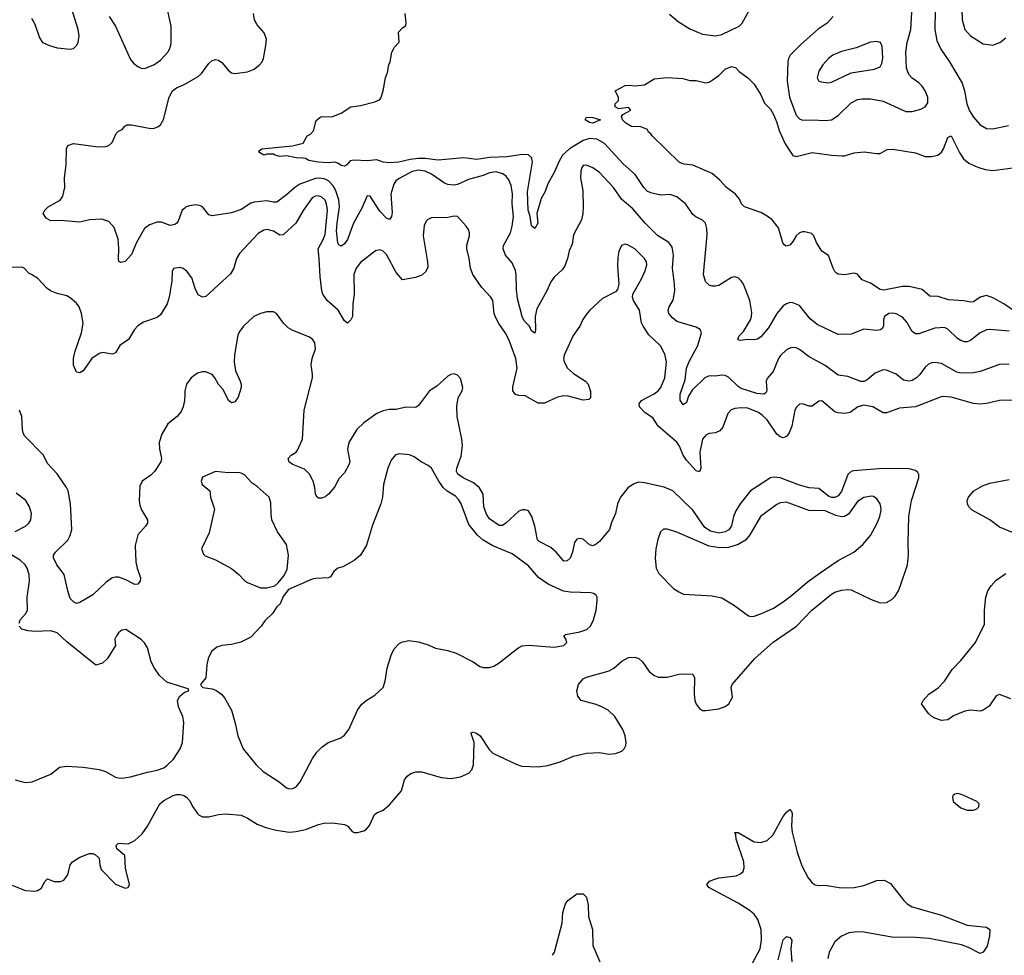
# Model space of a CAD drawing. Header units: inches. Extents: x 1603819 to 1745079, y 385938 to 533966.
# Tile 114 of 256: x 1658977 to 1665080, y 419010 to 424811. Entities that reach past the tile are written whole.
import ezdxf

# ---------------------------------------------------------------- set-up
doc = ezdxf.new("R2010")
doc.units = ezdxf.units.IN
doc.header["$MEASUREMENT"] = 0
for name, color, linetype in [('B6451', 7, 'Continuous'), ('B6452', 7, 'Continuous'), ('B6461', 7, 'Continuous'), ('B6462', 7, 'Continuous')]:
    doc.layers.add(name, color=color, linetype=linetype)

msp = doc.modelspace()

# ---------------------------------------------------------------- linework, layer by layer
at = {"layer": 'B6451', "color": 5, "elevation": 520}
for points in [[(1658930, 419444.9), (1659010, 419412), (1659070, 419408.4), (1659087.5, 419412.5), (1659113, 419427), (1659130, 419464.7), (1659150, 419484.7), (1659190, 419467.3), (1659230, 419467.3), (1659250, 419476), (1659276, 419510), (1659289.3, 419570), (1659304, 419590), (1659350, 419618), (1659410, 419642), (1659430, 419642), (1659446, 419634), (1659470, 419612), (1659473.4, 419570), (1659483, 419543), (1659570, 419451), (1659630, 419426), (1659648.9, 419431.1), (1659657.2, 419450), (1659632.3, 419550), (1659629.3, 419629.3), (1659579, 419670), (1659575.3, 419690), (1659590, 419704.7), (1659650, 419702), (1659690, 419721), (1659736.1, 419763.9), (1659770, 419810.6), (1659845.4, 419950), (1659870, 419970.2), (1659928.2, 420000)], [(1659994, 420000), (1660000, 419996.4)]]:
    msp.add_lwpolyline(points, dxfattribs=at)
at = {"layer": 'B6452', "color": 5}
for points, elevation in [([(1659531.5, 424830), (1659570.2, 424770), (1659664.8, 424564.8), (1659681.7, 424541.7), (1659710, 424519.6), (1659730, 424510.3), (1659750, 424509), (1659809.4, 424530), (1659850, 424559.5), (1659896.3, 424610), (1659908.7, 424631.3), (1659916.8, 424663.2), (1659916.5, 424770), (1659868.7, 424990)], 480), ([(1659050, 424820.5), (1659070, 424782.8), (1659099.2, 424699.2), (1659118.8, 424670), (1659161, 424650), (1659210, 424635.3), (1659290, 424628.2), (1659310, 424633), (1659329.7, 424650.3), (1659338.7, 424670), (1659346.3, 424710), (1659340.5, 424750), (1659302.3, 424870)], 480), ([(1660000, 423642.8), (1659984.9, 423630), (1659959.2, 423560.8), (1659951.8, 423548.2), (1659939.5, 423540.5), (1659910, 423535.6), (1659856, 423556), (1659830, 423556), (1659782.1, 423537.9), (1659750, 423516), (1659701.8, 423430), (1659670, 423355.8), (1659630, 423311.3), (1659604.4, 423304.4), (1659592, 423312), (1659590, 423326), (1659592.6, 423392.6), (1659588.2, 423450), (1659562, 423522), (1659530, 423559.6), (1659486.9, 423573.1), (1659410.4, 423569.6), (1659350, 423555.1), (1659230, 423566), (1659170, 423562.7), (1659140.7, 423580.7), (1659122, 423610), (1659132.7, 423630), (1659152.7, 423650), (1659227.9, 423692.1), (1659244.4, 423715.6), (1659256.2, 423770), (1659254.7, 423830), (1659266, 423910), (1659266.6, 424010), (1659275.6, 424030), (1659310, 424044), (1659463, 424023), (1659510, 424024.7), (1659530, 424031.6), (1659549.7, 424050), (1659575.9, 424104.1), (1659590, 424119.3), (1659613.2, 424130), (1659629.3, 424150.7), (1659641.5, 424158.5), (1659670, 424159.3), (1659790, 424136.9), (1659810, 424137.4), (1659833.7, 424146.3), (1659850, 424158.4), (1659868.9, 424191.1), (1659904.1, 424330), (1659923.9, 424370), (1659950, 424389.1), (1659992.5, 424407.5), (1660000, 424411.6)], 460), ([(1660000, 423260.5), (1659990, 423267.3), (1659970, 423273.3), (1659930, 423269), (1659921.6, 423250), (1659920.3, 423190), (1659902.6, 423090), (1659890.3, 423050), (1659850, 422980.5), (1659830, 422964), (1659744.6, 422935.4), (1659710, 422911.8), (1659689.2, 422890.8), (1659651.5, 422828.5), (1659598, 422790), (1659570, 422745.2), (1659550, 422737), (1659490, 422747.3), (1659470, 422740.7), (1659423.8, 422710), (1659370, 422633), (1659350, 422621.6), (1659330, 422625.6), (1659309.8, 422669.8), (1659309.8, 422709.8), (1659319, 422750), (1659359.2, 422870), (1659369.8, 422930), (1659359.8, 422990), (1659345.1, 423030), (1659330, 423053), (1659290, 423086.3), (1659270, 423098.9), (1659210, 423112.1), (1659168.9, 423128.9), (1659146.2, 423146.2), (1659090, 423205.1), (1659050, 423231.8), (1659036.2, 423236.2), (1659004, 423270), (1658990, 423277), (1658905.5, 423274.5)], 480), ([(1660000, 422486), (1659998.5, 422450), (1659991.3, 422410), (1659978.6, 422381.4), (1659953.1, 422350), (1659895.2, 422304.8), (1659858, 422242), (1659840.7, 422190), (1659843.2, 422150), (1659856.2, 422090), (1659852.4, 422070), (1659813, 422010), (1659790, 421987.3), (1659735.6, 421950), (1659721.8, 421918.2), (1659718, 421830), (1659721.6, 421801.6), (1659732.5, 421772.5), (1659770.3, 421710), (1659768.8, 421690), (1659756, 421670), (1659710, 421616.2), (1659692.2, 421550), (1659696.2, 421450), (1659704.7, 421410), (1659725.7, 421350), (1659724.4, 421330), (1659710, 421312), (1659690, 421309.7), (1659630, 421340.4), (1659590, 421353.5), (1659570, 421355.1), (1659550, 421349.8), (1659510, 421322.2), (1659430, 421245.1), (1659350, 421198.4), (1659330, 421191.8), (1659310, 421200.7), (1659290, 421222.7), (1659275.1, 421270), (1659253.7, 421370), (1659207.8, 421430), (1659186.5, 421473.5), (1659186, 421490), (1659199.7, 421510), (1659275.3, 421584.7), (1659290, 421612.4), (1659301.2, 421650), (1659291.7, 421810), (1659276.6, 421890), (1659267.4, 421910), (1659210, 421994.2), (1659150, 422059.8), (1659124.5, 422110), (1659007.7, 422230), (1658998.2, 422250), (1658995.1, 422270), (1658990.8, 422350), (1658975.8, 422390)], 520), ([(1658950, 421637), (1659013.2, 421670), (1659033.2, 421690), (1659045.2, 421710), (1659049.3, 421750), (1659038, 421790), (1659015.1, 421830), (1658956.2, 421876.2)], 540), ([(1658973.6, 421070), (1658980.5, 421090), (1659013.4, 421126.6), (1659025.4, 421150), (1659023.5, 421230), (1659038.5, 421330), (1659036, 421370), (1659023.5, 421410), (1659010, 421431.8), (1658979.1, 421459.1), (1658897, 421510)], 540), ([(1660000, 420668.8), (1659890, 420702.9), (1659843.8, 420743.8), (1659812.6, 420790), (1659792.6, 420830), (1659770, 420916), (1659750, 420947), (1659730, 420967.3), (1659634, 421030), (1659610, 421025.2), (1659590, 421009), (1659577.3, 420990), (1659567.7, 420970), (1659570.7, 420930), (1659522, 420850), (1659490, 420820.9), (1659450, 420809.3), (1659270, 420952.7), (1659209.3, 421010), (1659170, 421022.6), (1659070, 421017.7), (1659030, 421021.4), (1658991.1, 421031.1), (1658974, 421050)], 540), ([(1658950, 420097.6), (1659010, 420080.5), (1659054.5, 420085.5), (1659170, 420132.7), (1659224.4, 420175.6), (1659270, 420181.8), (1659370, 420176.9), (1659470, 420162.9), (1659508.4, 420150), (1659570, 420114.4), (1659590, 420110.2), (1659610, 420108.3), (1659664.4, 420115.6), (1659770, 420145.5), (1659830, 420157.3), (1659870, 420172.9), (1659890, 420186.3), (1659930, 420226.5), (1659972.8, 420290), (1659985.6, 420330), (1659994.2, 420454.2), (1659987.8, 420490), (1659960.7, 420550), (1659954.5, 420590), (1659970, 420617.3), (1659999.3, 420640.7), (1660000, 420640.9)], 540), ([(1659928.2, 420000), (1659930, 420000.9), (1659950, 420007), (1659970, 420006.7), (1659990, 420002.4), (1659994, 420000)], 520)]:
    msp.add_lwpolyline(points, dxfattribs=dict(at, elevation=elevation))
at = {"layer": 'B6461', "color": 5}
for points, elevation in [([(1660000, 419996.4), (1660010.3, 419990.3), (1660030.2, 419970.2), (1660050.4, 419930), (1660078.4, 419890), (1660090, 419878.4), (1660110, 419868.5), (1660148.8, 419868.8), (1660210, 419882.6), (1660252.9, 419887.1), (1660350, 419878), (1660390, 419860.3), (1660450, 419823.1), (1660502.9, 419802.9), (1660566.5, 419786.5), (1660650, 419774.2), (1660690, 419777.5), (1660749, 419791), (1660830, 419821.7), (1660870, 419831.7), (1660930.3, 419830.3), (1660990, 419820.5), (1661010.3, 419810.3), (1661038, 419778), (1661050, 419771), (1661070, 419770.8), (1661110, 419782), (1661127.5, 419792.5), (1661145.4, 419814.6), (1661176.6, 419883.4), (1661190, 419894), (1661230, 419910.7), (1661270, 419942.8), (1661318.4, 420000)], 520), ([(1664764, 420000), (1664762, 419998), (1664758, 419990), (1664764, 419964), (1664810, 419924.7), (1664850.9, 419910.9), (1664889.1, 419910.9), (1664910, 419918), (1664922, 419930), (1664924, 419950), (1664910, 419964), (1664828.6, 420000)], 520), ([(1663519.4, 418960.6), (1663566.2, 419050), (1663575, 419105), (1663572.2, 419170), (1663551.9, 419231.9), (1663530, 419265.4), (1663499.7, 419290), (1663430, 419332.8), (1663249.4, 419430), (1663236, 419450), (1663253.2, 419470), (1663279.1, 419480.9), (1663310.4, 419490.4), (1663417.7, 419502.3), (1663445.8, 419514.2), (1663460.9, 419530), (1663467.3, 419552.7), (1663464.7, 419590), (1663418.9, 419730), (1663416.5, 419756.5), (1663410, 419771), (1663430, 419770.5), (1663530, 419714.6), (1663570, 419710.4), (1663610, 419722.4), (1663644.8, 419755.2), (1663710, 419870.4), (1663730, 419898), (1663750, 419914), (1663762, 419902), (1663765.5, 419890), (1663760.3, 419810), (1663765.5, 419774.5), (1663795.8, 419650), (1663824.3, 419564.3), (1663864.2, 419490), (1663890, 419459.5), (1663907.2, 419447.2), (1663930, 419442.6), (1663970, 419445.7), (1664069.2, 419429.2), (1664149.8, 419430.2), (1664210, 419442.8), (1664290, 419473.8), (1664335.3, 419475.3), (1664375.6, 419455.6), (1664457.7, 419350), (1664477.4, 419330), (1664510, 419311.1), (1664690, 419258.5), (1664850, 419196.5), (1664970, 419184), (1664990.8, 419170), (1664988, 419130), (1664973.3, 419066.7), (1664950, 419029), (1664930, 419020.9), (1664857.8, 419057.8), (1664814.1, 419074.1), (1664615.3, 419115.3), (1664530, 419121.1), (1664382, 419122), (1664210, 419153.1), (1664170, 419156.4), (1664116, 419150), (1664070, 419129.7), (1664030, 419094), (1663994.3, 419030), (1663986.5, 418990)], 480), ([(1662279.3, 419010), (1662292.7, 419030), (1662339.7, 419210), (1662343.6, 419276.4), (1662359.3, 419330), (1662374, 419350), (1662430, 419391), (1662470, 419391.3), (1662490, 419371.3), (1662501.3, 419321.3), (1662503.1, 419250), (1662527.4, 419170), (1662530.5, 419070.5), (1662572.7, 418970)], 480), ([(1663678.6, 418981.4), (1663710, 419106), (1663730, 419126), (1663750, 419121), (1663763.5, 419103.5), (1663757.6, 419050), (1663763.1, 418970)], 460)]:
    msp.add_lwpolyline(points, dxfattribs=dict(at, elevation=elevation))
at = {"layer": 'B6462', "color": 5}
for points, elevation in [([(1660000, 424411.6), (1660082.5, 424457.5), (1660103.8, 424476.2), (1660150, 424539.1), (1660170, 424557.3), (1660190, 424564), (1660210, 424560.7), (1660230, 424545.5), (1660272.7, 424492.8), (1660290, 424480.4), (1660310, 424478), (1660390, 424487.1), (1660430, 424503.9), (1660463.1, 424530), (1660479.7, 424550), (1660488.4, 424570), (1660503.7, 424650), (1660506.6, 424690), (1660492, 424730), (1660450, 424779.5), (1660432.8, 424810), (1660426, 424850)], 460), ([(1665110, 422879.5), (1664990, 422890.7), (1664970, 422887.7), (1664930, 422868.7), (1664870, 422822), (1664850, 422814), (1664834.1, 422814.1), (1664810, 422821.4), (1664790, 422833.5), (1664730, 422893), (1664710, 422902.6), (1664650, 422897.2), (1664550, 422862.2), (1664530, 422862.6), (1664510, 422876.9), (1664476.4, 422936.4), (1664450, 422966.6), (1664410, 422987.4), (1664390, 422991.7), (1664364.9, 422990), (1664338, 422970), (1664330.3, 422950), (1664330.4, 422910), (1664323.7, 422896.3), (1664312.4, 422887.6), (1664290, 422884.7), (1664210, 422892.9), (1664130, 422861), (1664050, 422859.7), (1663920.4, 422920.4), (1663876.8, 422956.8), (1663810, 423038), (1663770, 423055.8), (1663750, 423056.3), (1663730, 423049.7), (1663710, 423036), (1663690, 423013.1), (1663670, 422988.5), (1663618.8, 422901.2), (1663570, 422843.5), (1663550, 422830.8), (1663530, 422825.7), (1663490, 422828.5), (1663442, 422822), (1663430, 422825.2), (1663427.6, 422830), (1663437.6, 422850), (1663463.2, 422876.8), (1663507.1, 422950), (1663513.7, 422970), (1663515.8, 422995.8), (1663502, 423070), (1663463.5, 423170), (1663450, 423191.8), (1663430, 423209.6), (1663410, 423215.6), (1663390, 423211.5), (1663310, 423162.4), (1663290, 423157.6), (1663270, 423157.6), (1663250, 423164.5), (1663228.5, 423188.4), (1663215.6, 423230), (1663237.8, 423477.8), (1663236.8, 423516.8), (1663227.8, 423550), (1663210, 423567.8), (1663167.6, 423587.6), (1663150, 423602), (1663106.1, 423666.1), (1663050, 423713.3), (1663010, 423726.3), (1662950, 423722.4), (1662890, 423736.5), (1662866.9, 423746.9), (1662845.3, 423770), (1662792.3, 423850), (1662717.9, 423917.9), (1662602.1, 424042.1), (1662555.4, 424070), (1662510, 424073.2), (1662470, 424061.2), (1662384.3, 424010), (1662341.6, 423970), (1662318.8, 423930), (1662292.1, 423867.9), (1662250, 423793.3), (1662233.5, 423746.5), (1662210, 423701.6), (1662181.9, 423610), (1662189.1, 423550), (1662170, 423515.6), (1662150, 423532.7), (1662140.6, 423590), (1662128, 423630), (1662124.3, 423744.3), (1662156, 423930), (1662150, 423956.3), (1662130, 423972.4), (1662094.1, 423974.1), (1661998.6, 423961.4), (1661890, 423957.3), (1661810, 423944), (1661730, 423954.2), (1661570, 423939.6), (1661490, 423949.6), (1661450, 423949.5), (1661396.7, 423943.3), (1661328.1, 423928.1), (1661270, 423924), (1661230, 423926.6), (1661190, 423942.4), (1661130, 423936.4), (1661050, 423939.7), (1661025.2, 423934.7), (1661004, 423910), (1660990, 423901.6), (1660970, 423907.1), (1660950, 423922), (1660930, 423927.1), (1660890, 423922.2), (1660827, 423927), (1660770, 423937.2), (1660748, 423950), (1660732.8, 423952.8), (1660690, 423955.1), (1660630, 423966), (1660590, 423963.5), (1660561.2, 423970), (1660550, 423977), (1660510, 423976), (1660489.8, 423969.8), (1660459.5, 423990), (1660462.4, 423997.6), (1660478, 424010), (1660668.4, 424028.4), (1660734, 424046), (1660758, 424090), (1660779, 424101), (1660798, 424122), (1660814.6, 424185.4), (1660836.5, 424203.5), (1660850.7, 424210.7), (1660912.5, 424207.5), (1660969.4, 424230.6), (1661030, 424270.7), (1661090, 424278.8), (1661178.3, 424301.7), (1661206.3, 424313.7), (1661215.5, 424324.5), (1661229.4, 424370), (1661244.5, 424450), (1661257.5, 424482.5), (1661266, 424530), (1661274, 424550), (1661284, 424610), (1661300.2, 424639.8), (1661329.1, 424670.9), (1661325.8, 424734.2), (1661350, 424761), (1661370, 424774), (1661373.2, 424790), (1661366, 424850)], 440), ([(1663005.2, 424845.2), (1663059.6, 424799.6), (1663130, 424754.2), (1663210, 424720.6), (1663290, 424710.2), (1663330, 424719), (1663437.6, 424770), (1663455.8, 424790), (1663510.6, 424890)], 440), ([(1664019.1, 424830), (1663983, 424790), (1663927.2, 424752.8), (1663821.2, 424658.8), (1663752.9, 424590), (1663742, 424570), (1663737.6, 424550), (1663734.3, 424430), (1663748.3, 424330), (1663790, 424218.4), (1663810, 424196.5), (1663830, 424187.8), (1663890, 424190.3), (1663970, 424185.8), (1664010, 424190.2), (1664050, 424216.9), (1664130, 424294.7), (1664170, 424315.2), (1664199.2, 424320.8), (1664250, 424320.2), (1664330, 424304.6), (1664470, 424241.3), (1664510, 424241.1), (1664563.3, 424256.7), (1664590, 424270.4), (1664605.2, 424294.8), (1664606.2, 424330), (1664590, 424369.7), (1664570, 424399.3), (1664550, 424419.3), (1664508, 424448), (1664488.2, 424470), (1664474.8, 424510), (1664469.1, 424609.1), (1664478, 424670), (1664500.7, 424750), (1664509.4, 424890.6)], 440), ([(1664652.6, 424872.6), (1664649.3, 424750), (1664662.6, 424682.6), (1664687.2, 424627.2), (1664740.2, 424550), (1664818, 424418), (1664832.6, 424370), (1664847.7, 424290), (1664865.4, 424245.4), (1664890, 424205.7), (1664930, 424158), (1664970, 424135.6), (1665010, 424134), (1665106.2, 424153.8)], 440), ([(1664816.9, 424870), (1664819.7, 424810), (1664834.6, 424750), (1664870, 424710.4), (1664950, 424662), (1665010, 424653.4), (1665051.5, 424668.5), (1665090, 424698.8)], 460), ([(1665150, 422999.4), (1665076.8, 423050), (1665010, 423087.2), (1664970, 423101.5), (1664930, 423091.3), (1664890, 423062.2), (1664870, 423059), (1664828.5, 423068.5), (1664734.1, 423074.1), (1664670, 423093.8), (1664617.6, 423097.6), (1664570, 423138.7), (1664490, 423157.3), (1664450, 423155.7), (1664333.9, 423133.9), (1664310, 423137.6), (1664250, 423178.2), (1664198.7, 423198.7), (1664170, 423232.7), (1664150, 423239.3), (1664090, 423229.5), (1664050, 423232.7), (1664040.1, 423240.1), (1664030, 423249.2), (1664019.6, 423270), (1663990, 423349), (1663950, 423376), (1663916.3, 423430), (1663900.5, 423470), (1663884.7, 423484.7), (1663844.2, 423495.8), (1663830, 423496.4), (1663810.2, 423489.7), (1663790.4, 423470), (1663770, 423436), (1663750, 423413.2), (1663726.6, 423406.6), (1663710, 423422), (1663680.1, 423520.1), (1663640.7, 423570), (1663610, 423592.8), (1663570, 423614.3), (1663469.7, 423649.7), (1663451.8, 423670), (1663437.8, 423697.8), (1663413.3, 423730), (1663358.4, 423770), (1663316.6, 423816.6), (1663270, 423857.6), (1663150, 423907.8), (1663095.1, 423915.1), (1663066.2, 423926.2), (1662897.2, 424090), (1662890, 424102), (1662874, 424114), (1662868.7, 424130), (1662826.8, 424146.8), (1662770, 424147.8), (1662733.2, 424170), (1662714, 424190), (1662708, 424210), (1662716.4, 424223.6), (1662766, 424250), (1662750, 424266), (1662690, 424258), (1662668, 424270), (1662668, 424290), (1662688, 424310), (1662688, 424330), (1662668, 424370), (1662730, 424402), (1662755.3, 424404.7), (1662790, 424400.7), (1662850, 424406), (1662910, 424444.9), (1662990, 424452.4), (1663086.6, 424446.6), (1663130, 424434), (1663170, 424434), (1663230, 424419.1), (1663250, 424424), (1663270, 424436.3), (1663310, 424464.9), (1663350, 424503), (1663390, 424520.7), (1663413.4, 424513.4), (1663436, 424490), (1663490, 424451), (1663530.6, 424410), (1663570, 424344), (1663593.3, 424293.3), (1663630, 424255.6), (1663650, 424223.1), (1663670, 424174), (1663683.8, 424123.8), (1663721.2, 424041.2), (1663760.3, 423980.3), (1663770, 423969.3), (1663790, 423961.8), (1663890, 423987.8), (1664009.7, 423970.3), (1664072.8, 423967.2), (1664090, 423967), (1664150, 423984.9), (1664210.5, 423990.5), (1664290, 423980.7), (1664310, 423982), (1664354.9, 424005.1), (1664390, 424008.7), (1664530, 423984.6), (1664590, 423962.3), (1664630, 423961.5), (1664668.8, 423971.2), (1664690, 423988.4), (1664703.1, 424010), (1664730, 424081), (1664750, 424090.8), (1664803.6, 423983.6), (1664828.1, 423948.1), (1664861, 423921), (1664916.3, 423896.3), (1664962.3, 423882.3), (1665010, 423875.5), (1665133, 423893)], 420), ([(1665110, 422675), (1665050, 422672), (1664930.6, 422630), (1664890, 422621.4), (1664810, 422618.2), (1664786.2, 422626.2), (1664690, 422679.3), (1664650, 422685.6), (1664630, 422683.1), (1664610, 422675.3), (1664590, 422657.2), (1664557.1, 422610), (1664536.1, 422590), (1664510, 422574.6), (1664490, 422568.9), (1664455.2, 422575.2), (1664410, 422613.7), (1664350, 422638.3), (1664330, 422639.7), (1664279.9, 422620.1), (1664230, 422576.9), (1664210, 422567.6), (1664190, 422567.9), (1664110, 422598.8), (1664050, 422606), (1663970, 422667.5), (1663870, 422720.7), (1663810, 422765.8), (1663790, 422775.8), (1663761, 422779), (1663730, 422764.7), (1663692, 422728), (1663680.2, 422710), (1663647.6, 422630), (1663610, 422586), (1663604.7, 422570), (1663608.8, 422510), (1663602, 422498), (1663590.7, 422490), (1663546.1, 422493.9), (1663450, 422523.9), (1663430, 422536.8), (1663370, 422594), (1663350, 422605.4), (1663330, 422606.9), (1663290, 422599.7), (1663250, 422602.2), (1663223.9, 422590), (1663145.5, 422514.5), (1663122.7, 422477.3), (1663110, 422438), (1663090, 422422.4), (1663070.8, 422450.8), (1663070.6, 422490), (1663102, 422578), (1663111.1, 422650), (1663127.7, 422692.3), (1663180.7, 422790), (1663203, 422870), (1663194, 422890), (1663170, 422903.5), (1663050, 422940.3), (1663022.7, 422962.7), (1663001.5, 422990), (1662996.8, 423010), (1663002.8, 423030), (1663027.3, 423072.7), (1663037.2, 423130), (1663036, 423170), (1663022.5, 423270), (1663029.1, 423350), (1663020.4, 423400.4), (1663000.5, 423430), (1662930, 423472), (1662853.1, 423550), (1662777.9, 423637.9), (1662710, 423696), (1662657.3, 423770), (1662570, 423863), (1662530, 423891.3), (1662490, 423909.6), (1662470, 423906.6), (1662459.5, 423890), (1662455.3, 423870), (1662453.7, 423830), (1662468.1, 423750), (1662470.3, 423650), (1662467.7, 423610), (1662459, 423570), (1662410, 423477.2), (1662401.1, 423418.9), (1662383.1, 423376.9), (1662373.1, 423330), (1662356.3, 423283.7), (1662339.6, 423260.4), (1662290, 423214.5), (1662270, 423185.1), (1662245.4, 423130), (1662182.8, 423017.2), (1662173.1, 422970), (1662174.3, 422885.7), (1662170, 422867), (1662150, 422882.7), (1662136.9, 422910), (1662104.6, 422944.6), (1662090.8, 422970), (1662062.7, 423082.7), (1662056.4, 423136.4), (1662055.2, 423230), (1662050, 423256), (1662030, 423303.6), (1661988.2, 423350), (1661974.3, 423390), (1661975.8, 423410), (1662020.2, 423490), (1662030.5, 423530), (1662036.9, 423590), (1662028.9, 423670), (1662031, 423731), (1662023.3, 423783.3), (1662010, 423818.7), (1661990, 423842.4), (1661970, 423855.2), (1661930, 423866.9), (1661890, 423860.5), (1661850, 423844.2), (1661759.5, 423820.5), (1661690, 423787.9), (1661670, 423784.4), (1661631.2, 423788.8), (1661610, 423797.3), (1661530, 423852), (1661490, 423871.4), (1661450, 423876.9), (1661410, 423869.4), (1661330, 423827.1), (1661309.3, 423810.7), (1661295.5, 423790), (1661277.6, 423730), (1661285.4, 423614.6), (1661281.3, 423590), (1661270, 423572.3), (1661250, 423580.5), (1661210, 423623.1), (1661150, 423716.9), (1661130, 423719.5), (1661096.8, 423643.2), (1661045.3, 423550), (1661010, 423448.2), (1660990, 423420.5), (1660970, 423407.6), (1660954.5, 423414.5), (1660950, 423428), (1660941.4, 423501.4), (1660944.5, 423550), (1660960.4, 423650), (1660954.3, 423694.3), (1660934.9, 423754.9), (1660920.7, 423780.7), (1660891.1, 423811.1), (1660864, 423824), (1660830, 423828.8), (1660810, 423826.4), (1660714.3, 423790), (1660682.7, 423770), (1660630, 423724), (1660570, 423680.3), (1660550, 423678.4), (1660510, 423688.1), (1660430, 423680.3), (1660410, 423674), (1660350, 423634.4), (1660290, 423613.5), (1660170, 423594.7), (1660150, 423600.7), (1660111.2, 423650), (1660097.3, 423657.3), (1660070, 423662.6), (1660030, 423656.3), (1660008.5, 423650), (1660000, 423642.8)], 460), ([(1665127.9, 422452.1), (1665050, 422449.8), (1664970, 422430.8), (1664930, 422427.9), (1664890, 422431.8), (1664750.2, 422469.8), (1664706, 422474), (1664688.3, 422471.7), (1664530, 422411.2), (1664430, 422402), (1664350, 422374.3), (1664330, 422373.7), (1664264.5, 422410), (1664210, 422421.6), (1664172.7, 422410), (1664124.8, 422375.2), (1664091.5, 422368.4), (1664050, 422372.4), (1664030, 422380.3), (1663950, 422448), (1663930, 422445.6), (1663890, 422415.6), (1663870, 422415.1), (1663830, 422429.7), (1663810, 422426.3), (1663791.2, 422408.8), (1663781.3, 422390), (1663762.7, 422290), (1663746.4, 422250), (1663730, 422226.8), (1663710, 422219.1), (1663690, 422224.3), (1663670, 422241.5), (1663610, 422329), (1663579.7, 422359.7), (1663556.3, 422376.3), (1663490, 422401.5), (1663450, 422404.5), (1663410, 422400.8), (1663388, 422392), (1663366.5, 422370), (1663335.1, 422284.9), (1663317.7, 422262.2), (1663290, 422249.6), (1663250, 422245.6), (1663230, 422235.6), (1663210, 422209.5), (1663192.4, 422130), (1663199.2, 422030), (1663190, 422008.4), (1663170, 422014.5), (1663110, 422079.8), (1663090.5, 422110), (1663067.6, 422167.5), (1663050, 422190.8), (1662935.1, 422290), (1662902, 422342), (1662853.4, 422373.4), (1662819.3, 422410), (1662816, 422430), (1662832, 422450), (1662910, 422492.1), (1662934.5, 422510), (1662951.6, 422530), (1662975.5, 422590), (1662987, 422690), (1662976.9, 422736.9), (1662950, 422789.5), (1662876.4, 422856.4), (1662842, 422910), (1662832.3, 422932.2), (1662819.2, 423010), (1662781.1, 423070), (1662775.1, 423090), (1662776.9, 423110), (1662830, 423199.5), (1662852.7, 423250), (1662864.4, 423290), (1662862, 423310), (1662849.8, 423330), (1662790, 423390.9), (1662744.7, 423415.3), (1662730, 423418.4), (1662708, 423410), (1662690, 423374), (1662684.7, 423335.3), (1662682, 423282), (1662690.3, 423170), (1662681.7, 423138.3), (1662670, 423123.6), (1662590, 423082), (1662510.2, 423009.8), (1662490, 422985.6), (1662467.8, 422952.2), (1662449.3, 422910.7), (1662407.1, 422852.9), (1662351.5, 422730), (1662348.6, 422710), (1662352, 422690), (1662373.2, 422650), (1662410, 422616.9), (1662484.9, 422570), (1662501.3, 422550), (1662514.9, 422505.1), (1662514.6, 422465.4), (1662504.5, 422455.5), (1662470, 422452.3), (1662377, 422477), (1662350, 422478.3), (1662310, 422469.7), (1662230, 422433.5), (1662190, 422433.1), (1662110, 422478.9), (1662070, 422480.5), (1662050, 422487.3), (1662034.7, 422510), (1662034.2, 422534.2), (1662060.7, 422650), (1662051.8, 422710), (1662008.7, 422828.7), (1661987.8, 422867.8), (1661946.4, 422926.3), (1661926.2, 422966.2), (1661918.4, 422990), (1661909.8, 423070), (1661897.7, 423090), (1661842, 423150), (1661785.7, 423230), (1661770.9, 423270.9), (1661763.5, 423330), (1661748.8, 423390), (1661747.9, 423412.1), (1661764.7, 423470), (1661764.7, 423490), (1661758.7, 423510), (1661744, 423530), (1661690, 423589.7), (1661670, 423593.5), (1661630, 423584.7), (1661530, 423581.6), (1661507.1, 423572.9), (1661497.6, 423562.4), (1661485.1, 423534.9), (1661478.2, 423470), (1661505.5, 423310), (1661506.3, 423273.7), (1661493.3, 423246.7), (1661470, 423227.6), (1661430, 423213.3), (1661350, 423198.7), (1661310, 423242.7), (1661250, 423354.5), (1661230, 423375.6), (1661210, 423383.5), (1661182.2, 423377.8), (1661090, 423305.4), (1661062.9, 423270), (1661048.7, 423230), (1661051.3, 423110), (1661041.8, 423050), (1661040.3, 422970), (1661030, 422949.5), (1661010, 422929.5), (1660990, 422942.9), (1660950.8, 423010.8), (1660882.6, 423070), (1660857, 423110), (1660850.6, 423130), (1660838.6, 423218.6), (1660834.3, 423330), (1660826.7, 423390), (1660856.9, 423443.1), (1660870, 423478.7), (1660884.4, 423630), (1660879.5, 423670), (1660870, 423690.9), (1660850, 423710.8), (1660830, 423718.7), (1660810, 423716.8), (1660790, 423705.4), (1660733.3, 423626.7), (1660688.2, 423550), (1660610, 423476.1), (1660590, 423475), (1660550, 423500.3), (1660510.2, 423509.8), (1660490, 423505.3), (1660455.8, 423484.2), (1660339.3, 423360.7), (1660320.8, 423330), (1660304.2, 423270), (1660284.3, 423235.7), (1660130, 423094.7), (1660110, 423089.6), (1660084, 423104), (1660064.2, 423144.2), (1660043.5, 423210), (1660010, 423253.6), (1660000, 423260.5)], 480), ([(1661318.4, 420000), (1661343.7, 420030), (1661362, 420098), (1661379.1, 420120.9), (1661402, 420138), (1661431.7, 420148.3), (1661470, 420148.4), (1661590, 420112.9), (1661650, 420106.7), (1661710, 420116.5), (1661761.5, 420138.5), (1661780.1, 420159.9), (1661789.7, 420190), (1661793.2, 420330), (1661775.3, 420384.7), (1661775.3, 420390), (1661785.6, 420394.4), (1661804.7, 420390), (1661830.7, 420370), (1661886.4, 420286.4), (1661910, 420264.2), (1662054.2, 420194.2), (1662090, 420183), (1662190, 420179.1), (1662250, 420187.3), (1662328, 420210), (1662410, 420244), (1662490, 420264), (1662570, 420267.3), (1662630, 420257.3), (1662670, 420260.7), (1662710, 420276), (1662724, 420290), (1662734, 420310), (1662737.2, 420330), (1662729.2, 420370), (1662715.1, 420410), (1662666.6, 420490), (1662623.7, 420530), (1662586, 420550), (1662550, 420564.7), (1662458, 420590), (1662436.4, 420616.4), (1662429.6, 420650), (1662441.1, 420690), (1662470, 420724.9), (1662490, 420735.2), (1662630, 420773), (1662658.9, 420790), (1662710, 420832.9), (1662750, 420856.1), (1662790, 420858.2), (1662814.9, 420850), (1662838, 420830), (1662879.5, 420770), (1662907.5, 420747.5), (1662935.5, 420735.5), (1662990, 420734.7), (1663070, 420754.6), (1663150, 420754), (1663160.5, 420730), (1663157.4, 420630), (1663161.1, 420590), (1663170, 420567.3), (1663190, 420540.5), (1663210, 420528.5), (1663230, 420527.2), (1663310, 420537.8), (1663350, 420553.1), (1663373.3, 420570), (1663395.8, 420610), (1663387.8, 420670), (1663393.6, 420690), (1663533.1, 420850), (1663648.1, 420951.9), (1663792.8, 421050), (1663887.6, 421150), (1664009.7, 421250), (1664030, 421261.1), (1664070, 421273.4), (1664110, 421278), (1664130, 421275.8), (1664250, 421217.1), (1664310, 421195.5), (1664350, 421197.3), (1664383.6, 421216.4), (1664402.7, 421237.3), (1664423.7, 421270), (1664437.7, 421302.3), (1664480.5, 421430), (1664486.7, 421493.3), (1664484.2, 421570), (1664489.1, 421730), (1664505.4, 421830), (1664549.7, 421969.7), (1664549.7, 421990), (1664543.3, 422003.3), (1664530, 422016.3), (1664490, 422025.7), (1664330, 422029), (1664145.4, 422014.6), (1664130, 422009.8), (1664110, 421991.2), (1664070, 421886.6), (1664050, 421859.7), (1664030, 421848.3), (1664010, 421848.5), (1663990, 421856.5), (1663930, 421903.2), (1663870, 421908.4), (1663810, 421923.9), (1663690, 421971.3), (1663650, 421974.2), (1663630.1, 421969.9), (1663506, 421890), (1663443.5, 421810), (1663415.1, 421764.9), (1663400.9, 421730), (1663388.2, 421671.8), (1663380.5, 421659.5), (1663371.7, 421648.3), (1663350, 421634.5), (1663313.2, 421626.8), (1663259.5, 421639.5), (1663223, 421663), (1663150, 421769.8), (1663026.3, 421890), (1662972.5, 421912.5), (1662850, 421939), (1662810, 421942.5), (1662786.1, 421933.9), (1662748.7, 421911.3), (1662702, 421850), (1662682, 421810), (1662670.3, 421750), (1662646.2, 421693.8), (1662633.4, 421650), (1662570, 421575.6), (1662550, 421558.7), (1662530, 421549.6), (1662510, 421554), (1662470, 421589.6), (1662450, 421595.1), (1662430.4, 421589.6), (1662416.4, 421570), (1662404.2, 421510), (1662388.5, 421471.5), (1662370, 421455.1), (1662350, 421452.7), (1662301.6, 421510), (1662270, 421538.7), (1662196.6, 421576.6), (1662186.3, 421586.3), (1662169.8, 421670), (1662151.5, 421731.5), (1662130, 421765.1), (1662110, 421772.3), (1662092.1, 421772.1), (1662070, 421763), (1661990, 421688.5), (1661970, 421675.8), (1661950, 421675.1), (1661890, 421716.9), (1661870, 421744.5), (1661855, 421790), (1661849.8, 421870), (1661827.3, 421907.3), (1661790, 421939.3), (1661725.1, 421970), (1661692.9, 421992.9), (1661684.8, 422010), (1661686.2, 422030), (1661714.4, 422105.6), (1661721.3, 422170), (1661717.9, 422210), (1661689, 422350), (1661686.2, 422413.8), (1661694.4, 422465.6), (1661719.1, 422510), (1661723.1, 422530), (1661710, 422586), (1661690, 422607.3), (1661670, 422614.5), (1661650, 422611.8), (1661630, 422599.6), (1661562, 422538), (1661518, 422510), (1661450, 422418), (1661438.8, 422410), (1661430, 422406.3), (1661370, 422408.4), (1661310, 422393.3), (1661267, 422393), (1661230, 422386.2), (1661190, 422369.7), (1661109.3, 422310.7), (1661067.6, 422270), (1661017.4, 422190), (1661008.9, 422148.9), (1661023.1, 422070), (1661017, 422050), (1660990, 422001.2), (1660954.9, 421965.1), (1660927.4, 421912.6), (1660890.2, 421869.8), (1660870, 421853.3), (1660850, 421844.4), (1660830, 421844.7), (1660820.9, 421850), (1660809.8, 421869.8), (1660806.6, 421910), (1660796.4, 421950), (1660773.4, 421993.4), (1660743.4, 422023.4), (1660670, 422053.1), (1660647.4, 422067.4), (1660641.7, 422090), (1660658.9, 422110), (1660690, 422129.2), (1660699.1, 422140.9), (1660730.6, 422210), (1660741.2, 422390), (1660791.1, 422590), (1660792.4, 422612.4), (1660784.4, 422670), (1660789.8, 422710), (1660809.7, 422770), (1660806.7, 422806.7), (1660791.2, 422830), (1660770, 422845.3), (1660670, 422883.2), (1660641.3, 422901.3), (1660611.5, 422930), (1660569.8, 422989.8), (1660550, 423000.4), (1660510, 422999.8), (1660470.1, 422989.9), (1660429, 422970), (1660363.5, 422910), (1660340.7, 422879.3), (1660330, 422856.2), (1660308.1, 422730), (1660305.9, 422690), (1660314.3, 422634.3), (1660343.7, 422570), (1660350.3, 422550), (1660350.3, 422530), (1660331.5, 422470), (1660317, 422450), (1660310, 422442.4), (1660290, 422436.3), (1660271.8, 422450), (1660237.8, 422517.8), (1660210, 422549.7), (1660187.4, 422590), (1660170, 422611.3), (1660130, 422627.7), (1660110, 422628.4), (1660080, 422620), (1660039.7, 422590), (1660011.8, 422550), (1660001, 422510), (1660000, 422486)], 520), ([(1665130, 421632.1), (1665050, 421664.4), (1664990, 421709.8), (1664881.3, 421770), (1664861, 421790), (1664852.1, 421810), (1664850.9, 421830), (1664858, 421850), (1664891.1, 421890), (1664950, 421923.2), (1664990, 421936.5), (1665110, 421959.6)], 480), ([(1665121, 420601), (1665050, 420628), (1665030, 420619.6), (1664985.6, 420554.4), (1664950, 420529.7), (1664930, 420523.1), (1664870, 420529.7), (1664835.9, 420524.1), (1664764.4, 420495.6), (1664730.2, 420469.8), (1664690, 420466.5), (1664650, 420479.3), (1664631.3, 420490), (1664611.1, 420510), (1664567.3, 420570), (1664577, 420590), (1664613.3, 420630), (1664670.7, 420669.3), (1664710, 420708.8), (1664757.4, 420782.5), (1664810, 420836.9), (1664902.3, 420950), (1664956.4, 421063.6), (1664956.9, 421150), (1664966.2, 421230), (1664978.5, 421270), (1664998.7, 421301.3), (1665030, 421334.9), (1665090, 421378)], 480), ([(1660000, 420640.9), (1660026, 420650), (1660022, 420662), (1660000, 420668.8)], 540), ([(1664828.6, 420000), (1664806, 420010), (1664790, 420013.2), (1664774, 420010), (1664764, 420000)], 520)]:
    msp.add_lwpolyline(points, dxfattribs=dict(at, elevation=elevation))
for points, elevation in [([(1664290, 424676.3), (1664250, 424672.2), (1664162.8, 424637.2), (1664070, 424613.8), (1664017.1, 424590), (1663990, 424571), (1663954.6, 424530), (1663930, 424492.3), (1663920.4, 424450), (1663930.4, 424430.4), (1663945.5, 424425.5), (1663990, 424419), (1664010, 424423.2), (1664130, 424481.2), (1664276.1, 424503.9), (1664310, 424519.3), (1664320.3, 424539.7), (1664327.3, 424572.7), (1664323.5, 424643.5), (1664312, 424670)], 460), ([(1662530, 424169.9), (1662510, 424173.3), (1662482, 424190), (1662490, 424206), (1662530, 424205.3), (1662578, 424190)], 420), ([(1661330, 422119), (1661306.9, 422113.1), (1661280.3, 422079.7), (1661259.2, 422030), (1661232, 421930), (1661225.8, 421850), (1661215.2, 421810), (1661163.2, 421676.8), (1661127.2, 421552.8), (1661089, 421491), (1661050, 421457.6), (1660980.5, 421419.5), (1660950, 421409.6), (1660923.8, 421390), (1660904.4, 421355.6), (1660890, 421349.7), (1660813, 421347), (1660790, 421342), (1660643, 421277), (1660610, 421235.3), (1660590.6, 421190), (1660570.4, 421169.6), (1660544.9, 421130), (1660497, 421083), (1660473, 421050), (1660410, 420982), (1660348.5, 420951.5), (1660290, 420937.6), (1660230, 420931.6), (1660199.9, 420920.1), (1660165.9, 420894.2), (1660145.5, 420850), (1660136.3, 420810), (1660130.8, 420730), (1660098, 420690), (1660101, 420681), (1660112, 420670), (1660170, 420661.6), (1660193.4, 420653.4), (1660228.6, 420628.6), (1660247.1, 420607.1), (1660289.2, 420529.2), (1660313.6, 420450), (1660330, 420371), (1660363, 420290), (1660442, 420190), (1660485.5, 420150), (1660585.7, 420085.7), (1660630, 420048), (1660650, 420043), (1660670, 420044.9), (1660690, 420054.8), (1660714.7, 420085.3), (1660792.3, 420230), (1660818.3, 420270), (1660850, 420300.9), (1660890, 420328.9), (1660962.8, 420357.2), (1660987.6, 420372.4), (1661016.3, 420410), (1661071, 420529), (1661095.1, 420564.9), (1661123.7, 420590), (1661177.4, 420622.6), (1661229.2, 420670), (1661241.6, 420710), (1661255.4, 420790), (1661280.4, 420870), (1661298.9, 420910), (1661330, 420943.1), (1661350, 420953.7), (1661390, 420962), (1661450, 420954), (1661510, 420935.3), (1661554.7, 420914.7), (1661630, 420899.5), (1661683.2, 420883.2), (1661788.9, 420828.9), (1661830, 420800.7), (1661850, 420794), (1661890, 420794), (1661916.6, 420803.4), (1661950, 420822.8), (1662065.6, 420914.4), (1662091.7, 420928.3), (1662130, 420933), (1662290, 420920.5), (1662350, 420930.8), (1662369.2, 420950), (1662362.7, 420970), (1662349.3, 420990), (1662360.5, 420999.5), (1662450, 421015.6), (1662491.8, 421030), (1662514.3, 421050), (1662533.3, 421090), (1662549.5, 421149.5), (1662557.2, 421210), (1662557.2, 421230), (1662550, 421242), (1662534.2, 421254.2), (1662518, 421258), (1662390, 421261.1), (1662348.4, 421268.4), (1662251.9, 421311.9), (1662193.1, 421353.1), (1662130, 421423.9), (1662030, 421499.8), (1661910, 421548.3), (1661850, 421583.4), (1661815.1, 421615.1), (1661761.9, 421681.9), (1661712.9, 421810), (1661697, 421837), (1661677.4, 421857.4), (1661627.7, 421887.7), (1661602.8, 421910), (1661574.1, 421950), (1661530, 422030.9), (1661510, 422047.7), (1661466.3, 422070), (1661421.3, 422101.3), (1661393.4, 422113.4)], 540), ([(1660190, 422008.7), (1660110, 421975.3), (1660101, 421950), (1660107.3, 421930), (1660154.8, 421890), (1660159.1, 421850), (1660184.7, 421775.3), (1660150.7, 421630), (1660104.7, 421530), (1660116.9, 421496.9), (1660126, 421486), (1660190, 421462.8), (1660290, 421408.2), (1660336.4, 421370), (1660370, 421333), (1660390, 421320.4), (1660470, 421288), (1660510, 421287.7), (1660558.4, 421301.6), (1660580.1, 421319.9), (1660615.5, 421364.5), (1660635.1, 421404.9), (1660642.9, 421490), (1660630, 421556), (1660575.3, 421635.3), (1660540.9, 421710), (1660534.8, 421745.3), (1660534.5, 421814.5), (1660523.7, 421850), (1660450, 421917.6), (1660417.6, 421937.6), (1660370, 421989), (1660350, 421999), (1660330, 422004), (1660270, 422002)], 540), ([(1664256.2, 421856.2), (1664210, 421848.3), (1664170, 421823.1), (1664115.4, 421744.6), (1664090, 421730.9), (1664070, 421727.5), (1664036, 421736), (1663970, 421765.4), (1663867.9, 421767.9), (1663730, 421819.1), (1663690, 421815), (1663670, 421805), (1663569.6, 421730.4), (1663503.6, 421616.4), (1663475.3, 421584.7), (1663430, 421557.8), (1663370, 421539.3), (1663317, 421537), (1663250, 421547.2), (1663050, 421634.3), (1662990, 421652), (1662968.1, 421651.9), (1662950, 421635.3), (1662932.3, 421587.7), (1662920.4, 421530), (1662916.4, 421470), (1662922, 421410), (1662938, 421378), (1663030, 421284.9), (1663062.9, 421262.9), (1663092, 421250), (1663270, 421238.3), (1663330, 421225.3), (1663402, 421182), (1663494.6, 421114.6), (1663510, 421110.5), (1663530, 421112.7), (1663570, 421126.7), (1663650, 421163.1), (1663710, 421202), (1663770, 421246.3), (1663857.5, 421322.5), (1663938, 421382), (1664050, 421456.9), (1664147, 421510), (1664203.9, 421556.1), (1664250, 421613.4), (1664292.6, 421690), (1664308.3, 421730), (1664316.9, 421770), (1664315.4, 421790), (1664309.7, 421810), (1664290, 421839.6), (1664270, 421854.3)], 540)]:
    msp.add_lwpolyline(points, close=True, dxfattribs=dict(at, elevation=elevation))

doc.saveas('drawing.dxf')
